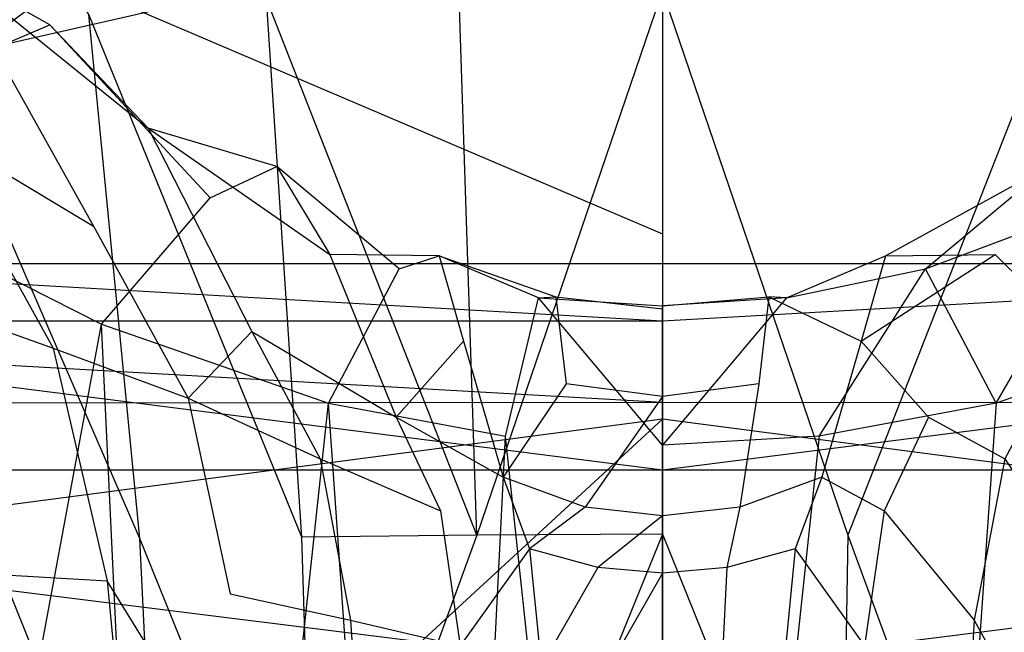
# Model space of a CAD drawing. Extents: x 0 to 0.359, y -0.35 to 0.
# Tile 13 of 21: x 0.168 to 0.186, y -0.093 to -0.082. Entities that reach past the tile are written whole.
import ezdxf

# ---------------------------------------------------------------- set-up
doc = ezdxf.new("R2010")
doc.units = 0
doc.layers.add('L0_URINAL__N_750200__1___REPLAC', color=7, linetype='CONTINUOUS')

msp = doc.modelspace()

# ---------------------------------------------------------------- linework, layer by layer
at = {"layer": 'L0_URINAL__N_750200__1___REPLAC', "color": 8}
for points, invisible_edges in [([(0.169413, -0.082227, 0.125306), (0.1638, -0.072494, 0.127886), (0.166441, -0.082663, 0.127649), (0.169413, -0.082227, 0.125306)], 14), ([(0.179676, -0.073639, 0.574977), (0.179676, -0.086155, 0.561492), (0.151812, -0.074256, 0.574269), (0.179676, -0.073639, 0.574977)], 14), ([(0.179676, -0.073639, 0.574977), (0.207541, -0.074256, 0.574269), (0.179676, -0.086155, 0.561492), (0.179676, -0.073639, 0.574977)], 14), ([(0.179676, -0.073744, 0.020791), (0.153801, -0.092879, 0.040199), (0.152997, -0.075126, 0.030365), (0.179676, -0.073744, 0.020791)], 14), ([(0.179676, -0.089472, 0.029141), (0.153801, -0.092879, 0.040199), (0.179676, -0.073744, 0.020791), (0.179676, -0.089472, 0.029141)], 14), ([(0.205552, -0.092879, 0.040199), (0.179676, -0.089472, 0.029141), (0.179676, -0.073744, 0.020791), (0.205552, -0.092879, 0.040199)], 14), ([(0.206356, -0.075126, 0.030365), (0.205552, -0.092879, 0.040199), (0.179676, -0.073744, 0.020791), (0.206356, -0.075126, 0.030365)], 14), ([(0.151812, -0.074256, 0.574269), (0.179676, -0.086155, 0.561492), (0.152135, -0.086152, 0.561494), (0.151812, -0.074256, 0.574269)], 14), ([(0.207541, -0.074256, 0.574269), (0.207217, -0.086152, 0.561494), (0.179676, -0.086155, 0.561492), (0.207541, -0.074256, 0.574269)], 14), ([(0.168716, -0.082413, 0.169379), (0.166912, -0.081389, 0.162931), (0.164261, -0.078848, 0.167931), (0.168716, -0.082413, 0.169379)], 14), ([(0.167035, -0.083132, 0.173199), (0.168716, -0.082413, 0.169379), (0.164261, -0.078848, 0.167931), (0.167035, -0.083132, 0.173199)], 14), ([(0.150683, -0.08669, 0.608269), (0.179676, -0.080085, 0.608334), (0.150676, -0.080085, 0.608275), (0.150683, -0.08669, 0.608269)], 13), ([(0.179676, -0.080085, 0.608334), (0.150683, -0.08669, 0.608269), (0.179676, -0.08669, 0.608326), (0.179676, -0.080085, 0.608334)], 14), ([(0.20867, -0.08669, 0.608269), (0.179676, -0.080085, 0.608334), (0.179676, -0.08669, 0.608326), (0.20867, -0.08669, 0.608269)], 13), ([(0.179676, -0.080085, 0.608334), (0.20867, -0.08669, 0.608269), (0.208677, -0.080085, 0.608275), (0.179676, -0.080085, 0.608334)], 14), ([(0.1666, -0.084282, 0.15634), (0.166912, -0.081389, 0.162931), (0.169496, -0.086019, 0.15998), (0.1666, -0.084282, 0.15634)], 13), ([(0.166912, -0.081389, 0.162931), (0.170473, -0.084262, 0.165422), (0.169496, -0.086019, 0.15998), (0.166912, -0.081389, 0.162931)], 14), ([(0.168716, -0.082413, 0.169379), (0.170473, -0.084262, 0.165422), (0.166912, -0.081389, 0.162931), (0.168716, -0.082413, 0.169379)], 14), ([(0.176357, -0.091552, 0.124443), (0.176035, -0.081826, 0.123362), (0.172594, -0.081948, 0.123815), (0.176357, -0.091552, 0.124443)], 14), ([(0.176357, -0.091552, 0.124443), (0.179676, -0.081807, 0.123351), (0.176035, -0.081826, 0.123362), (0.176357, -0.091552, 0.124443)], 13), ([(0.179676, -0.081807, 0.123351), (0.176357, -0.091552, 0.124443), (0.179676, -0.091536, 0.124425), (0.179676, -0.081807, 0.123351)], 14), ([(0.182995, -0.091552, 0.124443), (0.179676, -0.081807, 0.123351), (0.179676, -0.091536, 0.124425), (0.182995, -0.091552, 0.124443)], 13), ([(0.179676, -0.081807, 0.123351), (0.182995, -0.091552, 0.124443), (0.183318, -0.081826, 0.123362), (0.179676, -0.081807, 0.123351)], 14), ([(0.186759, -0.081948, 0.123815), (0.183318, -0.081826, 0.123362), (0.182995, -0.091552, 0.124443), (0.186759, -0.081948, 0.123815)], 14), ([(0.173223, -0.091591, 0.124894), (0.172594, -0.081948, 0.123815), (0.169413, -0.082227, 0.125306), (0.173223, -0.091591, 0.124894)], 14), ([(0.176357, -0.091552, 0.124443), (0.172594, -0.081948, 0.123815), (0.173223, -0.091591, 0.124894), (0.176357, -0.091552, 0.124443)], 14), ([(0.186759, -0.081948, 0.123815), (0.182995, -0.091552, 0.124443), (0.18613, -0.091591, 0.124894), (0.186759, -0.081948, 0.123815)], 14), ([(0.170325, -0.091613, 0.126324), (0.169413, -0.082227, 0.125306), (0.166441, -0.082663, 0.127649), (0.170325, -0.091613, 0.126324)], 14), ([(0.173223, -0.091591, 0.124894), (0.169413, -0.082227, 0.125306), (0.170325, -0.091613, 0.126324), (0.173223, -0.091591, 0.124894)], 14), ([(0.171586, -0.08551, 0.17371), (0.168716, -0.082413, 0.169379), (0.167035, -0.083132, 0.173199), (0.171586, -0.08551, 0.17371)], 14), ([(0.172779, -0.084952, 0.170113), (0.170473, -0.084262, 0.165422), (0.168716, -0.082413, 0.169379), (0.172779, -0.084952, 0.170113)], 14), ([(0.171586, -0.08551, 0.17371), (0.172779, -0.084952, 0.170113), (0.168716, -0.082413, 0.169379), (0.171586, -0.08551, 0.17371)], 14), ([(0.170325, -0.091613, 0.126324), (0.166441, -0.082663, 0.127649), (0.167617, -0.091644, 0.128569), (0.170325, -0.091613, 0.126324)], 14), ([(0.164423, -0.085128, 0.184031), (0.169638, -0.087771, 0.183915), (0.167035, -0.083132, 0.173199), (0.164423, -0.085128, 0.184031)], 14), ([(0.169638, -0.087771, 0.183915), (0.171586, -0.08551, 0.17371), (0.167035, -0.083132, 0.173199), (0.169638, -0.087771, 0.183915)], 14), ([(0.1666, -0.084282, 0.15634), (0.168775, -0.088205, 0.155324), (0.166637, -0.087429, 0.151513), (0.1666, -0.084282, 0.15634)], 14), ([(0.1666, -0.084282, 0.15634), (0.169496, -0.086019, 0.15998), (0.168775, -0.088205, 0.155324), (0.1666, -0.084282, 0.15634)], 14), ([(0.170473, -0.084262, 0.165422), (0.17233, -0.087902, 0.163036), (0.169496, -0.086019, 0.15998), (0.170473, -0.084262, 0.165422)], 14), ([(0.170473, -0.084262, 0.165422), (0.173723, -0.086527, 0.167071), (0.17233, -0.087902, 0.163036), (0.170473, -0.084262, 0.165422)], 14), ([(0.172779, -0.084952, 0.170113), (0.173723, -0.086527, 0.167071), (0.170473, -0.084262, 0.165422), (0.172779, -0.084952, 0.170113)], 14), ([(0.18888, -0.084262, 0.165422), (0.187023, -0.087902, 0.163036), (0.18563, -0.086527, 0.167071), (0.18888, -0.084262, 0.165422)], 14), ([(0.186574, -0.084952, 0.170113), (0.18888, -0.084262, 0.165422), (0.18563, -0.086527, 0.167071), (0.186574, -0.084952, 0.170113)], 14), ([(0.174967, -0.086782, 0.173819), (0.172779, -0.084952, 0.170113), (0.171586, -0.08551, 0.17371), (0.174967, -0.086782, 0.173819)], 14), ([(0.175682, -0.086548, 0.170163), (0.173723, -0.086527, 0.167071), (0.172779, -0.084952, 0.170113), (0.175682, -0.086548, 0.170163)], 14), ([(0.174967, -0.086782, 0.173819), (0.175682, -0.086548, 0.170163), (0.172779, -0.084952, 0.170113), (0.174967, -0.086782, 0.173819)], 14), ([(0.183671, -0.086548, 0.170163), (0.186574, -0.084952, 0.170113), (0.18563, -0.086527, 0.167071), (0.183671, -0.086548, 0.170163)], 14), ([(0.184386, -0.086782, 0.173819), (0.186574, -0.084952, 0.170113), (0.183671, -0.086548, 0.170163), (0.184386, -0.086782, 0.173819)], 14), ([(0.184386, -0.086782, 0.173819), (0.187767, -0.08551, 0.17371), (0.186574, -0.084952, 0.170113), (0.184386, -0.086782, 0.173819)], 14), ([(0.164423, -0.085128, 0.184031), (0.164993, -0.112921, 0.230168), (0.169638, -0.087771, 0.183915), (0.164423, -0.085128, 0.184031)], 13), ([(0.169638, -0.087771, 0.183915), (0.173702, -0.089186, 0.183815), (0.171586, -0.08551, 0.17371), (0.169638, -0.087771, 0.183915)], 14), ([(0.173702, -0.089186, 0.183815), (0.174967, -0.086782, 0.173819), (0.171586, -0.08551, 0.17371), (0.173702, -0.089186, 0.183815)], 14), ([(0.185651, -0.089186, 0.183815), (0.187767, -0.08551, 0.17371), (0.184386, -0.086782, 0.173819), (0.185651, -0.089186, 0.183815)], 14), ([(0.189715, -0.087771, 0.183915), (0.187767, -0.08551, 0.17371), (0.185651, -0.089186, 0.183815), (0.189715, -0.087771, 0.183915)], 14), ([(0.152135, -0.086152, 0.561494), (0.179676, -0.087718, 0.559812), (0.153983, -0.087718, 0.559812), (0.152135, -0.086152, 0.561494)], 13), ([(0.179676, -0.087718, 0.559812), (0.152135, -0.086152, 0.561494), (0.179676, -0.086155, 0.561492), (0.179676, -0.087718, 0.559812)], 14), ([(0.169496, -0.086019, 0.15998), (0.171189, -0.089097, 0.15896), (0.168775, -0.088205, 0.155324), (0.169496, -0.086019, 0.15998)], 14), ([(0.17233, -0.087902, 0.163036), (0.171189, -0.089097, 0.15896), (0.169496, -0.086019, 0.15998), (0.17233, -0.087902, 0.163036)], 14), ([(0.179676, -0.087718, 0.559812), (0.207217, -0.086152, 0.561494), (0.20537, -0.087718, 0.559812), (0.179676, -0.087718, 0.559812)], 13), ([(0.207217, -0.086152, 0.561494), (0.179676, -0.087718, 0.559812), (0.179676, -0.086155, 0.561492), (0.207217, -0.086152, 0.561494)], 14), ([(0.173723, -0.086527, 0.167071), (0.174915, -0.089437, 0.165216), (0.17233, -0.087902, 0.163036), (0.173723, -0.086527, 0.167071)], 14), ([(0.176118, -0.088076, 0.167974), (0.174915, -0.089437, 0.165216), (0.173723, -0.086527, 0.167071), (0.176118, -0.088076, 0.167974)], 14), ([(0.175682, -0.086548, 0.170163), (0.176118, -0.088076, 0.167974), (0.173723, -0.086527, 0.167071), (0.175682, -0.086548, 0.170163)], 14), ([(0.177458, -0.087299, 0.17382), (0.175682, -0.086548, 0.170163), (0.174967, -0.086782, 0.173819), (0.177458, -0.087299, 0.17382)], 14), ([(0.175682, -0.086548, 0.170163), (0.177771, -0.087283, 0.170097), (0.176118, -0.088076, 0.167974), (0.175682, -0.086548, 0.170163)], 14), ([(0.177458, -0.087299, 0.17382), (0.177771, -0.087283, 0.170097), (0.175682, -0.086548, 0.170163), (0.177458, -0.087299, 0.17382)], 14), ([(0.183671, -0.086548, 0.170163), (0.183235, -0.088076, 0.167974), (0.181582, -0.087283, 0.170097), (0.183671, -0.086548, 0.170163)], 14), ([(0.181895, -0.087299, 0.17382), (0.183671, -0.086548, 0.170163), (0.181582, -0.087283, 0.170097), (0.181895, -0.087299, 0.17382)], 14), ([(0.181895, -0.087299, 0.17382), (0.184386, -0.086782, 0.173819), (0.183671, -0.086548, 0.170163), (0.181895, -0.087299, 0.17382)], 14), ([(0.183235, -0.088076, 0.167974), (0.18563, -0.086527, 0.167071), (0.184438, -0.089437, 0.165216), (0.183235, -0.088076, 0.167974)], 14), ([(0.183671, -0.086548, 0.170163), (0.18563, -0.086527, 0.167071), (0.183235, -0.088076, 0.167974), (0.183671, -0.086548, 0.170163)], 14), ([(0.18563, -0.086527, 0.167071), (0.187023, -0.087902, 0.163036), (0.184438, -0.089437, 0.165216), (0.18563, -0.086527, 0.167071)], 14), ([(0.179676, -0.090388, 0.608254), (0.150683, -0.08669, 0.608269), (0.150737, -0.090389, 0.608226), (0.179676, -0.090388, 0.608254)], 14), ([(0.179676, -0.08669, 0.608326), (0.150683, -0.08669, 0.608269), (0.179676, -0.090388, 0.608254), (0.179676, -0.08669, 0.608326)], 14), ([(0.173702, -0.089186, 0.183815), (0.176868, -0.089778, 0.183784), (0.174967, -0.086782, 0.173819), (0.173702, -0.089186, 0.183815)], 14), ([(0.176868, -0.089778, 0.183784), (0.177458, -0.087299, 0.17382), (0.174967, -0.086782, 0.173819), (0.176868, -0.089778, 0.183784)], 14), ([(0.20867, -0.08669, 0.608269), (0.179676, -0.090388, 0.608254), (0.208616, -0.090389, 0.608226), (0.20867, -0.08669, 0.608269)], 14), ([(0.20867, -0.08669, 0.608269), (0.179676, -0.08669, 0.608326), (0.179676, -0.090388, 0.608254), (0.20867, -0.08669, 0.608269)], 14), ([(0.182485, -0.089778, 0.183784), (0.184386, -0.086782, 0.173819), (0.181895, -0.087299, 0.17382), (0.182485, -0.089778, 0.183784)], 14), ([(0.185651, -0.089186, 0.183815), (0.184386, -0.086782, 0.173819), (0.182485, -0.089778, 0.183784), (0.185651, -0.089186, 0.183815)], 14), ([(0.177771, -0.087283, 0.170097), (0.177953, -0.088845, 0.16841), (0.176118, -0.088076, 0.167974), (0.177771, -0.087283, 0.170097)], 14), ([(0.179676, -0.089939, 0.183769), (0.177458, -0.087299, 0.17382), (0.176868, -0.089778, 0.183784), (0.179676, -0.089939, 0.183769)], 14), ([(0.177458, -0.087299, 0.17382), (0.179676, -0.087443, 0.173809), (0.177771, -0.087283, 0.170097), (0.177458, -0.087299, 0.17382)], 14), ([(0.177458, -0.087299, 0.17382), (0.179676, -0.089939, 0.183769), (0.179676, -0.087443, 0.173809), (0.177458, -0.087299, 0.17382)], 13), ([(0.177771, -0.087283, 0.170097), (0.179676, -0.087496, 0.170074), (0.177953, -0.088845, 0.16841), (0.177771, -0.087283, 0.170097)], 14), ([(0.179676, -0.087443, 0.173809), (0.179676, -0.087496, 0.170074), (0.177771, -0.087283, 0.170097), (0.179676, -0.087443, 0.173809)], 14), ([(0.181582, -0.087283, 0.170097), (0.1814, -0.088845, 0.16841), (0.179676, -0.087496, 0.170074), (0.181582, -0.087283, 0.170097)], 14), ([(0.181895, -0.087299, 0.17382), (0.181582, -0.087283, 0.170097), (0.179676, -0.087443, 0.173809), (0.181895, -0.087299, 0.17382)], 14), ([(0.179676, -0.087443, 0.173809), (0.181582, -0.087283, 0.170097), (0.179676, -0.087496, 0.170074), (0.179676, -0.087443, 0.173809)], 14), ([(0.179676, -0.089939, 0.183769), (0.181895, -0.087299, 0.17382), (0.179676, -0.087443, 0.173809), (0.179676, -0.089939, 0.183769)], 13), ([(0.181895, -0.087299, 0.17382), (0.179676, -0.089939, 0.183769), (0.182485, -0.089778, 0.183784), (0.181895, -0.087299, 0.17382)], 14), ([(0.181582, -0.087283, 0.170097), (0.183235, -0.088076, 0.167974), (0.1814, -0.088845, 0.16841), (0.181582, -0.087283, 0.170097)], 14), ([(0.166637, -0.087429, 0.151513), (0.168775, -0.088205, 0.155324), (0.167795, -0.092257, 0.151587), (0.166637, -0.087429, 0.151513)], 14), ([(0.179676, -0.089068, 0.168543), (0.177953, -0.088845, 0.16841), (0.179676, -0.087496, 0.170074), (0.179676, -0.089068, 0.168543)], 14), ([(0.1814, -0.088845, 0.16841), (0.179676, -0.089068, 0.168543), (0.179676, -0.087496, 0.170074), (0.1814, -0.088845, 0.16841)], 14), ([(0.179676, -0.089177, 0.561389), (0.153978, -0.089198, 0.561247), (0.153983, -0.087718, 0.559812), (0.179676, -0.089177, 0.561389)], 14), ([(0.179676, -0.089177, 0.561389), (0.153983, -0.087718, 0.559812), (0.179676, -0.087718, 0.559812), (0.179676, -0.089177, 0.561389)], 14), ([(0.179676, -0.089177, 0.561389), (0.179676, -0.087718, 0.559812), (0.20537, -0.087718, 0.559812), (0.179676, -0.089177, 0.561389)], 14), ([(0.205375, -0.089198, 0.561247), (0.179676, -0.089177, 0.561389), (0.20537, -0.087718, 0.559812), (0.205375, -0.089198, 0.561247)], 14), ([(0.170941, -0.114992, 0.230022), (0.169638, -0.087771, 0.183915), (0.164993, -0.112921, 0.230168), (0.170941, -0.114992, 0.230022)], 14), ([(0.169638, -0.087771, 0.183915), (0.170941, -0.114992, 0.230022), (0.173702, -0.089186, 0.183815), (0.169638, -0.087771, 0.183915)], 13), ([(0.171189, -0.089097, 0.15896), (0.17233, -0.087902, 0.163036), (0.173551, -0.090186, 0.162192), (0.171189, -0.089097, 0.15896)], 13), ([(0.17233, -0.087902, 0.163036), (0.174915, -0.089437, 0.165216), (0.173551, -0.090186, 0.162192), (0.17233, -0.087902, 0.163036)], 14), ([(0.187023, -0.087902, 0.163036), (0.185802, -0.090186, 0.162192), (0.184438, -0.089437, 0.165216), (0.187023, -0.087902, 0.163036)], 14), ([(0.188412, -0.114992, 0.230022), (0.189715, -0.087771, 0.183915), (0.185651, -0.089186, 0.183815), (0.188412, -0.114992, 0.230022)], 13), ([(0.176118, -0.088076, 0.167974), (0.176825, -0.090515, 0.166547), (0.174915, -0.089437, 0.165216), (0.176118, -0.088076, 0.167974)], 14), ([(0.177953, -0.088845, 0.16841), (0.176825, -0.090515, 0.166547), (0.176118, -0.088076, 0.167974), (0.177953, -0.088845, 0.16841)], 14), ([(0.183235, -0.088076, 0.167974), (0.182528, -0.090515, 0.166547), (0.1814, -0.088845, 0.16841), (0.183235, -0.088076, 0.167974)], 14), ([(0.183235, -0.088076, 0.167974), (0.184438, -0.089437, 0.165216), (0.182528, -0.090515, 0.166547), (0.183235, -0.088076, 0.167974)], 14), ([(0.168775, -0.088205, 0.155324), (0.169743, -0.092368, 0.15527), (0.167795, -0.092257, 0.151587), (0.168775, -0.088205, 0.155324)], 14), ([(0.168775, -0.088205, 0.155324), (0.171189, -0.089097, 0.15896), (0.169743, -0.092368, 0.15527), (0.168775, -0.088205, 0.155324)], 14), ([(0.178293, -0.091051, 0.167203), (0.176825, -0.090515, 0.166547), (0.177953, -0.088845, 0.16841), (0.178293, -0.091051, 0.167203)], 14), ([(0.179676, -0.089068, 0.168543), (0.178293, -0.091051, 0.167203), (0.177953, -0.088845, 0.16841), (0.179676, -0.089068, 0.168543)], 14), ([(0.1814, -0.088845, 0.16841), (0.18106, -0.091051, 0.167203), (0.179676, -0.089068, 0.168543), (0.1814, -0.088845, 0.16841)], 14), ([(0.182528, -0.090515, 0.166547), (0.18106, -0.091051, 0.167203), (0.1814, -0.088845, 0.16841), (0.182528, -0.090515, 0.166547)], 14), ([(0.171189, -0.089097, 0.15896), (0.171942, -0.092606, 0.158854), (0.169743, -0.092368, 0.15527), (0.171189, -0.089097, 0.15896)], 14), ([(0.171189, -0.089097, 0.15896), (0.173551, -0.090186, 0.162192), (0.171942, -0.092606, 0.158854), (0.171189, -0.089097, 0.15896)], 14), ([(0.179676, -0.091206, 0.167399), (0.178293, -0.091051, 0.167203), (0.179676, -0.089068, 0.168543), (0.179676, -0.091206, 0.167399)], 14), ([(0.18106, -0.091051, 0.167203), (0.179676, -0.091206, 0.167399), (0.179676, -0.089068, 0.168543), (0.18106, -0.091051, 0.167203)], 14), ([(0.179676, -0.100865, 0.574021), (0.153941, -0.101051, 0.57274), (0.153978, -0.089198, 0.561247), (0.179676, -0.100865, 0.574021)], 14), ([(0.179676, -0.100865, 0.574021), (0.153978, -0.089198, 0.561247), (0.179676, -0.089177, 0.561389), (0.179676, -0.100865, 0.574021)], 14), ([(0.175574, -0.115857, 0.229977), (0.173702, -0.089186, 0.183815), (0.170941, -0.114992, 0.230022), (0.175574, -0.115857, 0.229977)], 14), ([(0.173702, -0.089186, 0.183815), (0.175574, -0.115857, 0.229977), (0.176868, -0.089778, 0.183784), (0.173702, -0.089186, 0.183815)], 13), ([(0.179676, -0.100865, 0.574021), (0.179676, -0.089177, 0.561389), (0.205375, -0.089198, 0.561247), (0.179676, -0.100865, 0.574021)], 14), ([(0.205412, -0.101051, 0.57274), (0.179676, -0.100865, 0.574021), (0.205375, -0.089198, 0.561247), (0.205412, -0.101051, 0.57274)], 14), ([(0.183779, -0.115857, 0.229977), (0.185651, -0.089186, 0.183815), (0.182485, -0.089778, 0.183784), (0.183779, -0.115857, 0.229977)], 13), ([(0.185651, -0.089186, 0.183815), (0.183779, -0.115857, 0.229977), (0.188412, -0.114992, 0.230022), (0.185651, -0.089186, 0.183815)], 14), ([(0.179676, -0.089472, 0.029141), (0.155837, -0.111481, 0.051322), (0.153801, -0.092879, 0.040199), (0.179676, -0.089472, 0.029141)], 14), ([(0.179676, -0.106937, 0.039629), (0.155837, -0.111481, 0.051322), (0.179676, -0.089472, 0.029141), (0.179676, -0.106937, 0.039629)], 14), ([(0.174915, -0.089437, 0.165216), (0.175706, -0.091115, 0.164578), (0.173551, -0.090186, 0.162192), (0.174915, -0.089437, 0.165216)], 14), ([(0.174915, -0.089437, 0.165216), (0.176825, -0.090515, 0.166547), (0.175706, -0.091115, 0.164578), (0.174915, -0.089437, 0.165216)], 14), ([(0.203516, -0.111481, 0.051322), (0.179676, -0.106937, 0.039629), (0.179676, -0.089472, 0.029141), (0.203516, -0.111481, 0.051322)], 14), ([(0.205552, -0.092879, 0.040199), (0.203516, -0.111481, 0.051322), (0.179676, -0.089472, 0.029141), (0.205552, -0.092879, 0.040199)], 14), ([(0.184438, -0.089437, 0.165216), (0.183647, -0.091115, 0.164578), (0.182528, -0.090515, 0.166547), (0.184438, -0.089437, 0.165216)], 14), ([(0.184438, -0.089437, 0.165216), (0.185802, -0.090186, 0.162192), (0.183647, -0.091115, 0.164578), (0.184438, -0.089437, 0.165216)], 14), ([(0.179676, -0.116094, 0.229955), (0.176868, -0.089778, 0.183784), (0.175574, -0.115857, 0.229977), (0.179676, -0.116094, 0.229955)], 14), ([(0.176868, -0.089778, 0.183784), (0.179676, -0.116094, 0.229955), (0.179676, -0.089939, 0.183769), (0.176868, -0.089778, 0.183784)], 13), ([(0.179676, -0.116094, 0.229955), (0.182485, -0.089778, 0.183784), (0.179676, -0.089939, 0.183769), (0.179676, -0.116094, 0.229955)], 13), ([(0.182485, -0.089778, 0.183784), (0.179676, -0.116094, 0.229955), (0.183779, -0.115857, 0.229977), (0.182485, -0.089778, 0.183784)], 14), ([(0.173551, -0.090186, 0.162192), (0.174095, -0.093076, 0.162174), (0.171942, -0.092606, 0.158854), (0.173551, -0.090186, 0.162192)], 14), ([(0.173551, -0.090186, 0.162192), (0.175706, -0.091115, 0.164578), (0.174095, -0.093076, 0.162174), (0.173551, -0.090186, 0.162192)], 14), ([(0.185802, -0.090186, 0.162192), (0.185258, -0.093076, 0.162174), (0.183647, -0.091115, 0.164578), (0.185802, -0.090186, 0.162192)], 14), ([(0.185802, -0.090186, 0.162192), (0.187411, -0.092606, 0.158854), (0.185258, -0.093076, 0.162174), (0.185802, -0.090186, 0.162192)], 14), ([(0.179676, -0.090388, 0.608254), (0.150737, -0.090389, 0.608226), (0.179676, -0.094004, 0.608183), (0.179676, -0.090388, 0.608254)], 14), ([(0.179676, -0.094004, 0.608183), (0.150737, -0.090389, 0.608226), (0.150753, -0.09405, 0.607397), (0.179676, -0.094004, 0.608183)], 14), ([(0.176825, -0.090515, 0.166547), (0.177298, -0.091795, 0.166094), (0.175706, -0.091115, 0.164578), (0.176825, -0.090515, 0.166547)], 14), ([(0.178293, -0.091051, 0.167203), (0.177298, -0.091795, 0.166094), (0.176825, -0.090515, 0.166547), (0.178293, -0.091051, 0.167203)], 14), ([(0.208616, -0.090389, 0.608226), (0.179676, -0.090388, 0.608254), (0.179676, -0.094004, 0.608183), (0.208616, -0.090389, 0.608226)], 14), ([(0.208616, -0.090389, 0.608226), (0.179676, -0.094004, 0.608183), (0.2086, -0.09405, 0.607397), (0.208616, -0.090389, 0.608226)], 14), ([(0.182528, -0.090515, 0.166547), (0.182055, -0.091795, 0.166094), (0.18106, -0.091051, 0.167203), (0.182528, -0.090515, 0.166547)], 14), ([(0.182528, -0.090515, 0.166547), (0.183647, -0.091115, 0.164578), (0.182055, -0.091795, 0.166094), (0.182528, -0.090515, 0.166547)], 14), ([(0.178522, -0.092133, 0.166842), (0.177298, -0.091795, 0.166094), (0.178293, -0.091051, 0.167203), (0.178522, -0.092133, 0.166842)], 14), ([(0.179676, -0.091206, 0.167399), (0.178522, -0.092133, 0.166842), (0.178293, -0.091051, 0.167203), (0.179676, -0.091206, 0.167399)], 14), ([(0.18106, -0.091051, 0.167203), (0.180831, -0.092133, 0.166842), (0.179676, -0.091206, 0.167399), (0.18106, -0.091051, 0.167203)], 14), ([(0.182055, -0.091795, 0.166094), (0.180831, -0.092133, 0.166842), (0.18106, -0.091051, 0.167203), (0.182055, -0.091795, 0.166094)], 14), ([(0.175706, -0.091115, 0.164578), (0.176058, -0.093532, 0.164683), (0.174095, -0.093076, 0.162174), (0.175706, -0.091115, 0.164578)], 14), ([(0.177298, -0.091795, 0.166094), (0.176058, -0.093532, 0.164683), (0.175706, -0.091115, 0.164578), (0.177298, -0.091795, 0.166094)], 14), ([(0.179676, -0.092231, 0.167064), (0.178522, -0.092133, 0.166842), (0.179676, -0.091206, 0.167399), (0.179676, -0.092231, 0.167064)], 14), ([(0.180831, -0.092133, 0.166842), (0.179676, -0.092231, 0.167064), (0.179676, -0.091206, 0.167399), (0.180831, -0.092133, 0.166842)], 14), ([(0.183647, -0.091115, 0.164578), (0.183295, -0.093532, 0.164683), (0.182055, -0.091795, 0.166094), (0.183647, -0.091115, 0.164578)], 14), ([(0.183647, -0.091115, 0.164578), (0.185258, -0.093076, 0.162174), (0.183295, -0.093532, 0.164683), (0.183647, -0.091115, 0.164578)], 14), ([(0.170696, -0.099262, 0.128884), (0.170325, -0.091613, 0.126324), (0.167617, -0.091644, 0.128569), (0.170696, -0.099262, 0.128884)], 14), ([(0.173479, -0.099406, 0.127546), (0.173223, -0.091591, 0.124894), (0.170325, -0.091613, 0.126324), (0.173479, -0.099406, 0.127546)], 14), ([(0.173479, -0.099406, 0.127546), (0.170325, -0.091613, 0.126324), (0.170696, -0.099262, 0.128884), (0.173479, -0.099406, 0.127546)], 14), ([(0.173479, -0.099406, 0.127546), (0.176357, -0.091552, 0.124443), (0.173223, -0.091591, 0.124894), (0.173479, -0.099406, 0.127546)], 13), ([(0.176357, -0.091552, 0.124443), (0.173479, -0.099406, 0.127546), (0.176489, -0.099422, 0.127112), (0.176357, -0.091552, 0.124443)], 14), ([(0.176489, -0.099422, 0.127112), (0.179676, -0.091536, 0.124425), (0.176357, -0.091552, 0.124443), (0.176489, -0.099422, 0.127112)], 13), ([(0.179676, -0.091536, 0.124425), (0.176489, -0.099422, 0.127112), (0.179676, -0.09941, 0.12709), (0.179676, -0.091536, 0.124425)], 14), ([(0.182864, -0.099422, 0.127112), (0.179676, -0.091536, 0.124425), (0.179676, -0.09941, 0.12709), (0.182864, -0.099422, 0.127112)], 13), ([(0.179676, -0.091536, 0.124425), (0.182864, -0.099422, 0.127112), (0.182995, -0.091552, 0.124443), (0.179676, -0.091536, 0.124425)], 14), ([(0.185874, -0.099406, 0.127546), (0.182995, -0.091552, 0.124443), (0.182864, -0.099422, 0.127112), (0.185874, -0.099406, 0.127546)], 13), ([(0.182995, -0.091552, 0.124443), (0.185874, -0.099406, 0.127546), (0.18613, -0.091591, 0.124894), (0.182995, -0.091552, 0.124443)], 14), ([(0.170696, -0.099262, 0.128884), (0.167617, -0.091644, 0.128569), (0.168095, -0.099032, 0.130985), (0.170696, -0.099262, 0.128884)], 14), ([(0.177298, -0.091795, 0.166094), (0.177508, -0.0939, 0.166319), (0.176058, -0.093532, 0.164683), (0.177298, -0.091795, 0.166094)], 14), ([(0.178522, -0.092133, 0.166842), (0.177508, -0.0939, 0.166319), (0.177298, -0.091795, 0.166094), (0.178522, -0.092133, 0.166842)], 14), ([(0.182055, -0.091795, 0.166094), (0.181845, -0.0939, 0.166319), (0.180831, -0.092133, 0.166842), (0.182055, -0.091795, 0.166094)], 14), ([(0.182055, -0.091795, 0.166094), (0.183295, -0.093532, 0.164683), (0.181845, -0.0939, 0.166319), (0.182055, -0.091795, 0.166094)], 14), ([(0.178623, -0.094084, 0.167127), (0.177508, -0.0939, 0.166319), (0.178522, -0.092133, 0.166842), (0.178623, -0.094084, 0.167127)], 14), ([(0.179676, -0.092231, 0.167064), (0.178623, -0.094084, 0.167127), (0.178522, -0.092133, 0.166842), (0.179676, -0.092231, 0.167064)], 14), ([(0.180831, -0.092133, 0.166842), (0.18073, -0.094084, 0.167127), (0.179676, -0.092231, 0.167064), (0.180831, -0.092133, 0.166842)], 14), ([(0.181845, -0.0939, 0.166319), (0.18073, -0.094084, 0.167127), (0.180831, -0.092133, 0.166842), (0.181845, -0.0939, 0.166319)], 14), ([(0.167795, -0.092257, 0.151587), (0.168266, -0.096944, 0.152621), (0.166812, -0.097317, 0.148834), (0.167795, -0.092257, 0.151587)], 14), ([(0.167795, -0.092257, 0.151587), (0.169743, -0.092368, 0.15527), (0.168266, -0.096944, 0.152621), (0.167795, -0.092257, 0.151587)], 14), ([(0.179676, -0.094136, 0.167366), (0.178623, -0.094084, 0.167127), (0.179676, -0.092231, 0.167064), (0.179676, -0.094136, 0.167366)], 14), ([(0.18073, -0.094084, 0.167127), (0.179676, -0.094136, 0.167366), (0.179676, -0.092231, 0.167064), (0.18073, -0.094084, 0.167127)], 14), ([(0.169743, -0.092368, 0.15527), (0.170137, -0.096622, 0.156086), (0.168266, -0.096944, 0.152621), (0.169743, -0.092368, 0.15527)], 14), ([(0.169743, -0.092368, 0.15527), (0.172248, -0.096429, 0.159505), (0.170137, -0.096622, 0.156086), (0.169743, -0.092368, 0.15527)], 13), ([(0.172248, -0.096429, 0.159505), (0.169743, -0.092368, 0.15527), (0.171942, -0.092606, 0.158854), (0.172248, -0.096429, 0.159505)], 14), ([(0.171942, -0.092606, 0.158854), (0.174095, -0.093076, 0.162174), (0.172248, -0.096429, 0.159505), (0.171942, -0.092606, 0.158854)], 14), ([(0.187411, -0.092606, 0.158854), (0.187105, -0.096429, 0.159505), (0.185258, -0.093076, 0.162174), (0.187411, -0.092606, 0.158854)], 14), ([(0.174095, -0.093076, 0.162174), (0.174314, -0.096482, 0.162759), (0.172248, -0.096429, 0.159505), (0.174095, -0.093076, 0.162174)], 14), ([(0.174095, -0.093076, 0.162174), (0.176058, -0.093532, 0.164683), (0.174314, -0.096482, 0.162759), (0.174095, -0.093076, 0.162174)], 14), ([(0.185258, -0.093076, 0.162174), (0.185039, -0.096482, 0.162759), (0.183295, -0.093532, 0.164683), (0.185258, -0.093076, 0.162174)], 14), ([(0.185258, -0.093076, 0.162174), (0.187105, -0.096429, 0.159505), (0.185039, -0.096482, 0.162759), (0.185258, -0.093076, 0.162174)], 14)]:
    msp.add_3dface(points, dxfattribs=dict(at, invisible_edges=invisible_edges))

doc.saveas('drawing.dxf')
